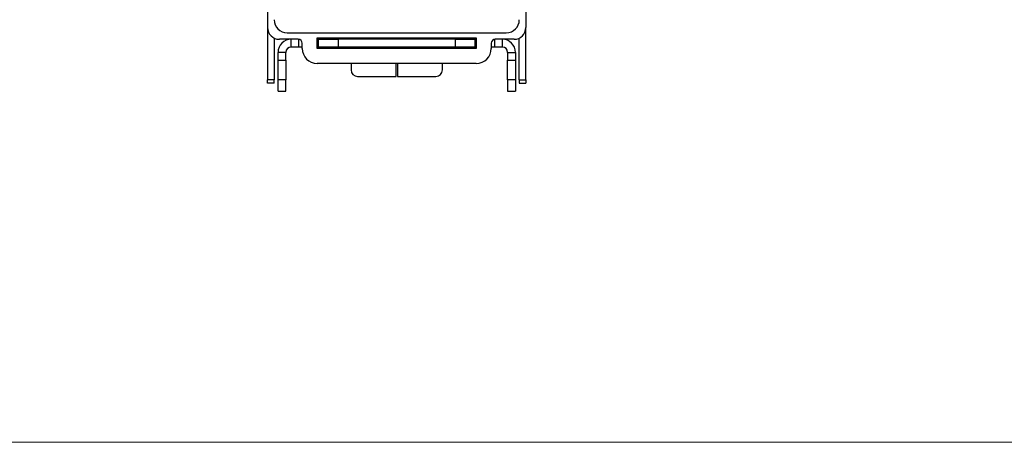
# Model space of a CAD drawing. Header units: millimetres. Extents: x 0 to 420, y 0 to 297.
# Tile 1 of 43: x 75 to 151, y 7 to 39. Entities that reach past the tile are written whole.
import ezdxf

# ---------------------------------------------------------------- set-up
doc = ezdxf.new("R2010")
doc.units = ezdxf.units.MM

msp = doc.modelspace()

# ---------------------------------------------------------------- linework, layer by layer
at = {"color": 7, "linetype": 'Continuous', "lineweight": 25}
for p, q in [((94.501, 83.479), (94.501, 38.779)), ((114.301, 83.479), (114.301, 38.779)), ((94.502, 38.721), (94.502, 34.779)), ((114.299, 34.779), (114.299, 38.721)), ((95.002, 37.972), (95.002, 34.779)), ((96.851, 37.879), (95.401, 37.879)), ((96.001, 38.379), (112.801, 38.379)), ((96.301, 37.279), (96.301, 37.879)), ((98.301, 37.979), (110.501, 37.979)), ((98.301, 37.179), (98.301, 37.979)), ((98.401, 37.879), (98.301, 37.879)), ((98.401, 37.279), (98.401, 37.879)), ((98.401, 37.879), (99.901, 37.879)), ((98.852, 37.979), (98.852, 37.879)), ((99.352, 37.879), (99.352, 37.979)), ((99.901, 37.879), (99.901, 37.279)), ((108.901, 37.879), (99.901, 37.879)), ((104.352, 37.979), (104.352, 37.879)), ((104.449, 37.879), (104.449, 37.979)), ((108.901, 37.279), (108.901, 37.879)), ((108.901, 37.879), (110.401, 37.879)), ((109.449, 37.979), (109.449, 37.879)), ((109.949, 37.979), (109.949, 37.879)), ((110.401, 37.879), (110.401, 37.279)), ((110.401, 37.879), (110.501, 37.879)), ((110.501, 37.979), (110.501, 37.179)), ((113.401, 37.879), (111.951, 37.879)), ((112.501, 37.279), (112.501, 37.879)), ((113.799, 34.779), (113.799, 37.972)), ((96.901, 37.279), (96.301, 37.279)), ((97.151, 37.279), (96.901, 37.279)), ((97.151, 37.179), (97.151, 37.579)), ((98.401, 37.279), (98.301, 37.279)), ((110.501, 37.179), (98.301, 37.179)), ((99.901, 37.279), (98.401, 37.279)), ((108.901, 37.279), (99.901, 37.279)), ((102.401, 37.279), (102.401, 37.179)), ((103.198, 37.279), (103.196, 37.179)), ((103.219, 37.279), (103.223, 37.179)), ((104.352, 37.232), (103.877, 37.232)), ((104.352, 37.279), (104.352, 37.232)), ((104.352, 37.179), (104.352, 37.232)), ((104.449, 37.232), (104.449, 37.279)), ((104.925, 37.232), (104.449, 37.232)), ((104.449, 37.232), (104.449, 37.179)), ((106.401, 37.179), (106.401, 37.279)), ((110.401, 37.279), (108.901, 37.279)), ((110.501, 37.279), (110.401, 37.279)), ((111.651, 37.579), (111.651, 37.179)), ((111.901, 37.279), (111.651, 37.279)), ((112.501, 37.279), (111.901, 37.279)), ((95.901, 36.879), (95.301, 36.879)), ((95.301, 36.278), (95.301, 36.879)), ((95.301, 36.278), (95.901, 36.278)), ((95.301, 34.782), (95.301, 36.278)), ((95.901, 36.278), (95.901, 36.879)), ((95.901, 36.278), (95.901, 34.782)), ((112.901, 36.879), (113.501, 36.879)), ((112.901, 36.879), (112.901, 36.278)), ((112.901, 36.278), (113.501, 36.278)), ((112.901, 34.782), (112.901, 36.278)), ((113.501, 36.879), (113.501, 36.278)), ((113.501, 36.278), (113.501, 34.782)), ((110.501, 36.029), (98.301, 36.029)), ((100.901, 36.029), (100.901, 35.529)), ((104.352, 35.029), (104.352, 36.029)), ((104.449, 36.029), (104.449, 35.029)), ((107.901, 35.529), (107.901, 36.029)), ((95.002, 34.779), (94.502, 34.779)), ((94.502, 34.529), (94.502, 34.779)), ((95.002, 34.529), (95.002, 34.779)), ((95.901, 34.782), (95.301, 34.782)), ((95.301, 33.9), (95.301, 34.782)), ((95.901, 33.9), (95.901, 34.782)), ((101.401, 35.029), (104.352, 35.029)), ((104.449, 35.029), (107.401, 35.029)), ((113.501, 34.782), (112.901, 34.782)), ((112.901, 34.782), (112.901, 33.9)), ((113.501, 34.782), (113.501, 33.9)), ((113.799, 34.779), (114.299, 34.779)), ((113.799, 34.779), (113.799, 34.529)), ((114.299, 34.779), (114.299, 34.529)), ((95.002, 34.529), (94.502, 34.529)), ((113.799, 34.529), (114.299, 34.529)), ((95.301, 33.9), (95.901, 33.9)), ((95.301, 33.898), (95.301, 33.9)), ((95.301, 33.898), (95.901, 33.898)), ((95.901, 33.898), (95.901, 33.9)), ((112.901, 33.9), (113.501, 33.9)), ((112.901, 33.9), (112.901, 33.898)), ((112.901, 33.898), (113.501, 33.898)), ((113.501, 33.9), (113.501, 33.898))]:
    msp.add_line(p, q, dxfattribs=at)
at = {"color": 8, "linetype": 'Continuous', "lineweight": 25}
for p, q in [((96.901, 37.279), (96.901, 37.875)), ((98.602, 37.979), (98.602, 37.879)), ((110.199, 37.979), (110.199, 37.879)), ((111.901, 37.875), (111.901, 37.279))]:
    msp.add_line(p, q, dxfattribs=at)
at = {"color": 7, "linetype": 'Continuous', "lineweight": 18}
msp.add_line((7, 7), (413, 7), dxfattribs=at)
at = {"color": 7, "linetype": 'Continuous', "lineweight": 25}
for centre, radius, start, end in [((96.001, 39.379), 1, 180, 270), ((112.801, 39.379), 1, 270, 0), ((95.401, 38.779), 0.9, 180, 270), ((113.401, 38.779), 0.9, 270, 0), ((96.301, 36.879), 1, 90, 180), ((96.851, 37.579), 0.3, 0, 90), ((111.951, 37.579), 0.3, 90, 180), ((112.501, 36.879), 1, 0, 90), ((96.301, 36.879), 0.4, 90, 180), ((98.301, 37.179), 1.15, 180, 270), ((103.842, 37.696), 0.465, 243.64618, 274.21755), ((104.972, 37.631), 0.401, 263.28708, 298.84918), ((110.501, 37.179), 1.15, 270, 0), ((112.501, 36.879), 0.4, 0, 90), ((101.401, 35.529), 0.5, 180, 270), ((107.401, 35.529), 0.5, 270, 0)]:
    msp.add_arc(centre, radius, start, end, dxfattribs=at)
for points, knots in [([(103.559, 37.179), (103.552, 37.208), (103.544, 37.242), (103.548, 37.275), (103.549, 37.279)], [0, 0, 0, 0, 0.878818, 1, 1, 1, 1]), ([(103.569, 37.179), (103.566, 37.189), (103.558, 37.222), (103.562, 37.256), (103.565, 37.279)], [0, 0, 0, 0, 0.309514, 1, 1, 1, 1]), ([(105.241, 37.279), (105.241, 37.277), (105.245, 37.244), (105.237, 37.211), (105.229, 37.179)], [0, 0, 0, 0, 0.053109, 1, 1, 1, 1]), ([(105.605, 37.179), (105.606, 37.185), (105.612, 37.218), (105.609, 37.252), (105.605, 37.279)], [0, 0, 0, 0, 0.1894572, 1, 1, 1, 1])]:
    msp.add_open_spline(points, degree=3, knots=knots, dxfattribs=at)

doc.saveas('drawing.dxf')
